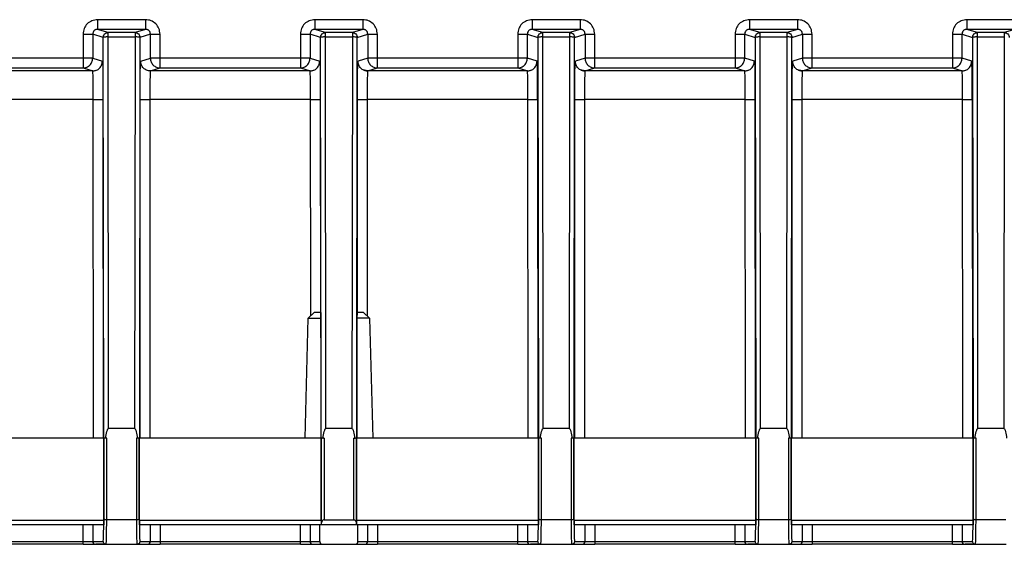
# Model space of a CAD drawing. Header units: millimetres. Extents: x -400 to 1650, y 544 to 1669.
# Tile 26 of 33: x 1415 to 1517, y 991 to 1045. Entities that reach past the tile are written whole.
import ezdxf

# ---------------------------------------------------------------- set-up
doc = ezdxf.new("R2010")
doc.units = ezdxf.units.MM

# ---------------------------------------------------------------- blocks, each defined once
blk = doc.blocks.new('Drawing View13')
at = {"color": 7, "linetype": 'Continuous', "lineweight": 25}
for p, q in [((139.13, 54.32), (134.16, 54.32)), ((161.63, 54.32), (156.66, 54.32)), ((184.13, 54.32), (179.16, 54.32)), ((206.63, 54.32), (201.66, 54.32)), ((229.13, 54.32), (224.16, 54.32)), ((135.25, 52.99), (134.16, 53.32)), ((139.13, 53.32), (134.16, 53.32)), ((139.13, 53.32), (138.04, 52.99)), ((157.75, 52.99), (156.66, 53.32)), ((161.63, 53.32), (156.66, 53.32)), ((161.63, 53.32), (160.54, 52.99)), ((180.25, 52.99), (179.16, 53.32)), ((184.13, 53.32), (179.16, 53.32)), ((184.13, 53.32), (183.04, 52.99)), ((202.75, 52.99), (201.66, 53.32)), ((206.63, 53.32), (201.66, 53.32)), ((206.63, 53.32), (205.54, 52.99)), ((225.25, 52.99), (224.16, 53.32)), ((229.13, 53.32), (224.16, 53.32)), ((229.13, 53.32), (228.04, 52.99)), ((132.66, 52.82), (132.66, 50.32)), ((133.66, 52.82), (133.66, 50.32)), ((134.75, 52.49), (133.66, 52.82)), ((134.81, 11), (134.75, 52.49)), ((138.04, 52.99), (135.25, 52.99)), ((135.3, 12), (135.25, 52.53)), ((135.25, 52.53), (138.04, 52.53)), ((138.04, 52.53), (137.99, 12)), ((138.54, 52.49), (138.49, 11)), ((139.63, 52.82), (138.54, 52.49)), ((139.63, 50.32), (139.63, 52.82)), ((140.63, 50.32), (140.63, 52.82)), ((155.16, 52.82), (155.16, 50.32)), ((156.16, 52.82), (156.16, 50.32)), ((157.25, 52.49), (156.16, 52.82)), ((157.31, 11), (157.25, 52.49)), ((160.54, 52.99), (157.75, 52.99)), ((157.8, 12), (157.75, 52.53)), ((157.75, 52.53), (160.54, 52.53)), ((160.54, 52.53), (160.49, 12)), ((160.99, 11), (161.04, 52.49)), ((161.04, 52.49), (162.13, 52.82)), ((162.13, 52.82), (162.13, 50.32)), ((163.13, 50.32), (163.13, 52.82)), ((177.66, 52.82), (177.66, 50.32)), ((178.66, 50.32), (178.66, 52.82)), ((178.66, 52.82), (179.75, 52.49)), ((179.75, 52.49), (179.81, 11)), ((183.04, 52.99), (180.25, 52.99)), ((180.3, 12), (180.25, 52.53)), ((180.25, 52.53), (183.04, 52.53)), ((183.04, 52.53), (182.99, 12)), ((183.49, 11), (183.54, 52.49)), ((183.54, 52.49), (184.63, 52.82)), ((184.63, 52.82), (184.63, 50.32)), ((185.63, 50.32), (185.63, 52.82)), ((200.16, 52.82), (200.16, 50.32)), ((201.16, 50.32), (201.16, 52.82)), ((201.16, 52.82), (202.25, 52.49)), ((202.25, 52.49), (202.31, 11)), ((205.54, 52.99), (202.75, 52.99)), ((202.8, 12), (202.75, 52.53)), ((202.75, 52.53), (205.54, 52.53)), ((205.54, 52.53), (205.49, 12)), ((205.99, 11), (206.04, 52.49)), ((206.04, 52.49), (207.13, 52.82)), ((207.13, 52.82), (207.13, 50.32)), ((208.13, 50.32), (208.13, 52.82)), ((222.66, 52.82), (222.66, 50.32)), ((223.66, 50.32), (223.66, 52.82)), ((223.66, 52.82), (224.75, 52.49)), ((224.75, 52.49), (224.81, 11)), ((228.04, 52.99), (225.25, 52.99)), ((225.3, 12), (225.25, 52.53)), ((225.25, 52.53), (228.04, 52.53)), ((228.04, 52.53), (227.99, 12)), ((132.66, 50.32), (118.13, 50.32)), ((133.66, 50.32), (134.67, 50.01)), ((138.63, 50.01), (139.63, 50.32)), ((155.16, 50.32), (140.63, 50.32)), ((156.16, 50.32), (157.17, 50.01)), ((162.13, 50.32), (161.13, 50.01)), ((177.66, 50.32), (163.13, 50.32)), ((179.67, 50.01), (178.66, 50.32)), ((184.63, 50.32), (183.63, 50.01)), ((200.16, 50.32), (185.63, 50.32)), ((202.17, 50.01), (201.16, 50.32)), ((207.13, 50.32), (206.13, 50.01)), ((222.66, 50.32), (208.13, 50.32)), ((224.67, 50.01), (223.66, 50.32)), ((133.67, 49.01), (117.13, 49.01)), ((118.13, 49.32), (132.66, 49.32)), ((132.66, 49.32), (133.67, 49.01)), ((133.67, 49.01), (133.99, 49.08)), ((133.68, 48.95), (133.67, 49.01)), ((134.01, 49.07), (133.68, 48.96)), ((139.63, 49.01), (140.63, 49.32)), ((156.17, 49.01), (139.63, 49.01)), ((140.63, 49.32), (155.16, 49.32)), ((155.16, 49.32), (156.17, 49.01)), ((156.17, 49.01), (156.49, 49.08)), ((156.51, 49.07), (156.17, 48.96)), ((156.18, 48.95), (156.17, 49.01)), ((162.12, 48.96), (161.78, 49.07)), ((162.13, 49.01), (161.8, 49.08)), ((162.13, 49.01), (162.12, 48.95)), ((162.13, 49.01), (163.13, 49.32)), ((178.67, 49.01), (162.13, 49.01)), ((163.13, 49.32), (177.66, 49.32)), ((177.66, 49.32), (178.67, 49.01)), ((178.67, 49.01), (178.99, 49.08)), ((178.68, 48.95), (178.67, 49.01)), ((179.01, 49.07), (178.68, 48.96)), ((184.62, 48.96), (184.28, 49.07)), ((184.63, 49.01), (184.3, 49.08)), ((184.63, 49.01), (184.62, 48.95)), ((184.63, 49.01), (185.63, 49.32)), ((201.17, 49.01), (184.63, 49.01)), ((185.63, 49.32), (200.16, 49.32)), ((200.16, 49.32), (201.17, 49.01)), ((201.17, 49.01), (201.49, 49.08)), ((201.18, 48.95), (201.17, 49.01)), ((201.51, 49.07), (201.18, 48.96)), ((207.12, 48.96), (206.78, 49.07)), ((207.13, 49.01), (206.8, 49.08)), ((207.13, 49.01), (207.12, 48.95)), ((207.13, 49.01), (208.13, 49.32)), ((223.67, 49.01), (207.13, 49.01)), ((208.13, 49.32), (222.66, 49.32)), ((222.66, 49.32), (223.67, 49.01)), ((223.67, 49.01), (223.99, 49.08)), ((223.68, 48.95), (223.67, 49.01)), ((224.01, 49.07), (223.68, 48.96)), ((133.72, 46.05), (117.07, 46.05)), ((133.73, 11), (133.72, 46.05)), ((134.72, 46.07), (134.73, 11)), ((138.56, 11), (138.57, 46.07)), ((139.57, 46.05), (139.57, 11)), ((156.22, 46.05), (139.57, 46.05)), ((156.23, 23.65), (156.22, 46.05)), ((157.22, 46.07), (157.23, 24)), ((161.07, 24), (161.07, 46.07)), ((162.07, 46.05), (162.07, 23.65)), ((178.72, 46.05), (162.07, 46.05)), ((178.73, 11), (178.72, 46.05)), ((179.72, 46.07), (179.73, 11)), ((183.56, 11), (183.57, 46.07)), ((184.57, 46.05), (184.57, 11)), ((201.22, 46.05), (184.57, 46.05)), ((201.23, 11), (201.22, 46.05)), ((202.22, 46.07), (202.23, 11)), ((206.06, 11), (206.07, 46.07)), ((207.07, 46.05), (207.07, 11)), ((223.72, 46.05), (207.07, 46.05)), ((223.73, 11), (223.72, 46.05)), ((224.72, 46.07), (224.73, 11)), ((155.97, 23.4), (156.59, 24)), ((157.27, 24), (157.28, 23.4)), ((161.03, 24), (161.01, 23.4)), ((161.71, 24), (162.32, 23.4)), ((155.65, 11), (155.97, 23.4)), ((157.28, 23.4), (157.28, 11)), ((161.01, 23.4), (161.01, 11)), ((162.32, 23.4), (162.65, 11)), ((137.99, 12), (135.3, 12)), ((160.49, 12), (157.8, 12)), ((182.99, 12), (180.3, 12)), ((205.49, 12), (202.8, 12)), ((227.99, 12), (225.3, 12)), ((134.81, 11), (115.99, 11)), ((134.81, 2.5), (134.81, 11)), ((134.81, 11), (134.81, 2.61)), ((134.97, 11), (134.81, 11)), ((135.01, 11), (134.97, 11)), ((135.11, 11), (135.01, 11)), ((135.11, 2.53), (135.11, 11)), ((138.28, 11), (138.18, 11)), ((138.18, 11), (138.18, 2.53)), ((138.32, 11), (138.28, 11)), ((138.48, 11), (138.32, 11)), ((138.48, 2.61), (138.48, 11)), ((138.49, 2.5), (138.49, 11)), ((157.31, 11), (138.49, 11)), ((157.31, 11), (157.31, 2.07)), ((157.31, 2.5), (157.31, 11)), ((157.47, 11), (157.31, 11)), ((157.47, 11), (157.51, 11)), ((157.61, 11), (157.51, 11)), ((157.61, 11), (157.61, 2.53)), ((160.78, 11), (160.68, 11)), ((160.68, 2.53), (160.68, 11)), ((160.78, 11), (160.82, 11)), ((160.98, 11), (160.82, 11)), ((160.98, 2.07), (160.98, 11)), ((160.99, 2.5), (160.99, 11)), ((179.81, 11), (160.99, 11)), ((179.81, 2.5), (179.81, 11)), ((179.81, 11), (179.81, 2.61)), ((179.97, 11), (179.81, 11)), ((180.01, 11), (179.97, 11)), ((180.11, 11), (180.01, 11)), ((180.11, 2.53), (180.11, 11)), ((183.28, 11), (183.18, 11)), ((183.18, 11), (183.18, 2.53)), ((183.32, 11), (183.28, 11)), ((183.48, 11), (183.32, 11)), ((183.48, 2.61), (183.48, 11)), ((183.49, 2.5), (183.49, 11)), ((202.31, 11), (183.49, 11)), ((202.31, 2.5), (202.31, 11)), ((202.31, 11), (202.31, 2.61)), ((202.47, 11), (202.31, 11)), ((202.51, 11), (202.47, 11)), ((202.61, 11), (202.51, 11)), ((202.61, 2.53), (202.61, 11)), ((205.78, 11), (205.68, 11)), ((205.68, 11), (205.68, 2.53)), ((205.82, 11), (205.78, 11)), ((205.98, 11), (205.82, 11)), ((205.98, 2.61), (205.98, 11)), ((205.99, 2.5), (205.99, 11)), ((224.81, 11), (205.99, 11)), ((224.81, 2.5), (224.81, 11)), ((224.81, 11), (224.81, 2.61)), ((224.97, 11), (224.81, 11)), ((225.01, 11), (224.97, 11)), ((225.11, 11), (225.01, 11)), ((225.11, 2.53), (225.11, 11)), ((115.99, 2.5), (134.81, 2.5)), ((134.8, 2.14), (134.81, 2.61)), ((138.18, 2.53), (135.11, 2.53)), ((138.49, 2.29), (138.49, 2.5)), ((138.49, 2.5), (157.31, 2.5)), ((138.49, 2.29), (138.5, 1.12)), ((157.61, 2.53), (160.68, 2.53)), ((160.99, 2.5), (179.81, 2.5)), ((179.8, 2.14), (179.81, 2.61)), ((183.18, 2.53), (180.11, 2.53)), ((183.49, 2.29), (183.49, 2.5)), ((183.49, 2.5), (202.31, 2.5)), ((183.49, 2.29), (183.5, 1.12)), ((202.3, 2.14), (202.31, 2.61)), ((205.68, 2.53), (202.61, 2.53)), ((205.99, 2.29), (205.99, 2.5)), ((205.99, 2.5), (224.81, 2.5)), ((205.99, 2.29), (206, 1.12)), ((224.8, 2.14), (224.81, 2.61)), ((228.18, 2.53), (225.11, 2.53)), ((134.8, 2), (115.99, 2)), ((132.66, 0.3), (132.66, 2)), ((133.66, 2), (133.66, 0.3)), ((157.29, 2), (138.49, 2)), ((139.63, 0.3), (139.63, 2)), ((140.63, 2), (140.63, 0.3)), ((155.16, 0.3), (155.16, 2)), ((156.16, 2), (156.16, 0.3)), ((157.18, 0.3), (157.18, 2)), ((157.31, 2), (157.3, 2)), ((160.99, 2), (157.31, 2)), ((160.99, 2), (160.99, 2)), ((179.8, 2), (160.99, 2)), ((161.11, 0.3), (161.11, 2)), ((162.13, 0.3), (162.13, 2)), ((163.13, 2), (163.13, 0.3)), ((177.66, 0.3), (177.66, 2)), ((178.66, 2), (178.66, 0.3)), ((202.3, 2), (183.49, 2)), ((184.63, 0.3), (184.63, 2)), ((185.63, 2), (185.63, 0.3)), ((200.16, 0.3), (200.16, 2)), ((201.16, 2), (201.16, 0.3)), ((224.8, 2), (205.99, 2)), ((207.13, 0.3), (207.13, 2)), ((208.13, 2), (208.13, 0.3)), ((222.66, 0.3), (222.66, 2)), ((223.66, 2), (223.66, 0.3)), ((118.13, 0.3), (132.66, 0.3)), ((132.66, 0.3), (133.66, 0.3)), ((132.66, 0), (132.66, 0.3)), ((133.66, 0.3), (134.75, 0.3)), ((133.96, 0), (135.05, 0)), ((134.75, 0.3), (134.76, 0.33)), ((134.76, 0.33), (134.77, 0.53)), ((138.24, 0), (139.33, 0)), ((138.54, 0.32), (138.54, 0.3)), ((138.54, 0.3), (139.63, 0.3)), ((139.63, 0.3), (140.63, 0.3)), ((140.63, 0.3), (140.63, 0)), ((140.63, 0.3), (155.16, 0.3)), ((155.16, 0.3), (156.16, 0.3)), ((155.16, 0), (155.16, 0.3)), ((156.16, 0.3), (157.18, 0.3)), ((161.11, 0.3), (162.13, 0.3)), ((162.13, 0.3), (163.13, 0.3)), ((163.13, 0.3), (163.13, 0)), ((163.13, 0.3), (177.66, 0.3)), ((177.66, 0.3), (178.66, 0.3)), ((177.66, 0), (177.66, 0.3)), ((178.66, 0.3), (179.75, 0.3)), ((178.96, 0), (180.05, 0)), ((179.75, 0.3), (179.76, 0.33)), ((179.76, 0.33), (179.77, 0.53)), ((183.24, 0), (184.33, 0)), ((183.54, 0.32), (183.54, 0.3)), ((183.54, 0.3), (184.63, 0.3)), ((184.63, 0.3), (185.63, 0.3)), ((185.63, 0.3), (185.63, 0)), ((185.63, 0.3), (200.16, 0.3)), ((200.16, 0.3), (201.16, 0.3)), ((200.16, 0), (200.16, 0.3)), ((201.16, 0.3), (202.25, 0.3)), ((201.46, 0), (202.55, 0)), ((202.25, 0.3), (202.26, 0.33)), ((202.26, 0.33), (202.27, 0.53)), ((205.74, 0), (206.83, 0)), ((206.04, 0.32), (206.04, 0.3)), ((206.04, 0.3), (207.13, 0.3)), ((207.13, 0.3), (208.13, 0.3)), ((208.13, 0.3), (208.13, 0)), ((208.13, 0.3), (222.66, 0.3)), ((222.66, 0.3), (223.66, 0.3)), ((222.66, 0), (222.66, 0.3)), ((223.66, 0.3), (224.75, 0.3)), ((223.96, 0), (225.05, 0)), ((224.75, 0.3), (224.76, 0.33)), ((224.76, 0.33), (224.77, 0.53)), ((132.66, 0), (118.13, 0)), ((132.66, 0), (133.96, 0)), ((135.04, 0), (133.99, 0)), ((135.05, 0), (138.24, 0)), ((139.33, 0), (140.63, 0)), ((155.16, 0), (140.63, 0)), ((155.16, 0), (156.46, 0)), ((156.46, 0), (157.48, 0)), ((157.48, 0), (160.81, 0)), ((160.81, 0), (161.83, 0)), ((161.83, 0), (163.13, 0)), ((177.66, 0), (163.13, 0)), ((177.66, 0), (178.96, 0)), ((180.04, 0), (178.99, 0)), ((180.05, 0), (183.24, 0)), ((184.33, 0), (185.63, 0)), ((200.16, 0), (185.63, 0)), ((200.16, 0), (201.46, 0)), ((202.54, 0), (201.49, 0)), ((202.55, 0), (205.74, 0)), ((206.83, 0), (208.13, 0)), ((222.66, 0), (208.13, 0)), ((222.66, 0), (223.96, 0)), ((225.04, 0), (223.99, 0)), ((225.05, 0), (228.24, 0))]:
    blk.add_line(p, q, dxfattribs=at)
for centre, start, end in [((133.96, 0.3), 179.9972, 269.9972), ((139.33, 0.3), 270.0032, 0.0028), ((156.46, 0.3), 179.9972, 269.9972), ((161.83, 0.3), 270.0028, 0.0028), ((178.96, 0.3), 179.9972, 269.9972), ((184.33, 0.3), 270.0032, 0.0028), ((201.46, 0.3), 179.9972, 269.9972), ((206.83, 0.3), 270.0032, 0.0028), ((223.96, 0.3), 179.9972, 269.9972)]:
    blk.add_arc(centre, 0.3, start, end, dxfattribs=at)
for points, knots in [([(134.16, 54.32), (133.96, 54.3), (133.57, 54.25), (133.07, 53.91), (132.73, 53.41), (132.68, 53.02), (132.66, 52.82)], [0, 0, 0, 0, 0.250291, 0.500617, 0.750614, 1, 1, 1, 1]), ([(140.63, 52.82), (140.61, 53.02), (140.56, 53.42), (140.21, 53.91), (139.72, 54.26), (139.33, 54.3), (139.13, 54.32)], [0, 0, 0, 0, 0.251224, 0.50336, 0.753723, 1, 1, 1, 1]), ([(156.66, 54.32), (156.46, 54.3), (156.07, 54.25), (155.57, 53.91), (155.23, 53.41), (155.18, 53.02), (155.16, 52.82)], [0, 0, 0, 0, 0.250291, 0.500617, 0.750614, 1, 1, 1, 1]), ([(163.13, 52.82), (163.11, 53.02), (163.06, 53.42), (162.71, 53.91), (162.22, 54.26), (161.83, 54.3), (161.63, 54.32)], [0, 0, 0, 0, 0.251224, 0.50336, 0.753723, 1, 1, 1, 1]), ([(179.16, 54.32), (178.96, 54.3), (178.57, 54.25), (178.07, 53.91), (177.73, 53.41), (177.68, 53.02), (177.66, 52.82)], [0, 0, 0, 0, 0.250291, 0.500617, 0.750614, 1, 1, 1, 1]), ([(185.63, 52.82), (185.61, 53.02), (185.56, 53.42), (185.21, 53.91), (184.72, 54.26), (184.33, 54.3), (184.13, 54.32)], [0, 0, 0, 0, 0.251224, 0.50336, 0.753723, 1, 1, 1, 1]), ([(201.66, 54.32), (201.46, 54.3), (201.07, 54.25), (200.57, 53.91), (200.23, 53.41), (200.18, 53.02), (200.16, 52.82)], [0, 0, 0, 0, 0.250291, 0.500617, 0.750614, 1, 1, 1, 1]), ([(208.13, 52.82), (208.11, 53.02), (208.06, 53.42), (207.71, 53.91), (207.22, 54.26), (206.83, 54.3), (206.63, 54.32)], [0, 0, 0, 0, 0.251224, 0.50336, 0.753723, 1, 1, 1, 1]), ([(224.16, 54.32), (223.96, 54.3), (223.57, 54.25), (223.07, 53.91), (222.73, 53.41), (222.68, 53.02), (222.66, 52.82)], [0, 0, 0, 0, 0.250319, 0.500644, 0.750626, 1, 1, 1, 1]), ([(134, 53.29), (133.99, 53.29), (133.93, 53.27), (133.86, 53.23), (133.76, 53.14), (133.68, 53), (133.67, 52.88), (133.66, 52.82)], [0, 0, 0, 0, 0.093408, 0.259129, 0.419156, 0.720791, 1, 1, 1, 1]), ([(134.16, 53.32), (134.12, 53.32), (134.07, 53.32), (134.02, 53.3), (134, 53.29)], [0, 0, 0, 0, 0.694233, 1, 1, 1, 1]), ([(139.29, 53.29), (139.27, 53.3), (139.22, 53.32), (139.17, 53.32), (139.13, 53.32)], [0, 0, 0, 0, 0.311968, 1, 1, 1, 1]), ([(139.63, 52.82), (139.63, 52.88), (139.61, 53), (139.53, 53.14), (139.43, 53.23), (139.36, 53.27), (139.31, 53.29), (139.29, 53.29)], [0, 0, 0, 0, 0.279714, 0.58203, 0.742465, 0.908639, 1, 1, 1, 1]), ([(156.5, 53.29), (156.49, 53.29), (156.43, 53.27), (156.36, 53.23), (156.26, 53.14), (156.18, 53), (156.17, 52.88), (156.16, 52.82)], [0, 0, 0, 0, 0.093408, 0.259129, 0.419156, 0.720791, 1, 1, 1, 1]), ([(156.66, 53.32), (156.62, 53.32), (156.57, 53.32), (156.52, 53.3), (156.5, 53.29)], [0, 0, 0, 0, 0.694233, 1, 1, 1, 1]), ([(161.79, 53.29), (161.77, 53.3), (161.72, 53.32), (161.67, 53.32), (161.63, 53.32)], [0, 0, 0, 0, 0.311772, 1, 1, 1, 1]), ([(162.13, 52.82), (162.13, 52.88), (162.11, 53), (162.03, 53.14), (161.93, 53.23), (161.86, 53.27), (161.81, 53.29), (161.79, 53.29)], [0, 0, 0, 0, 0.279628, 0.581915, 0.742358, 0.908553, 1, 1, 1, 1]), ([(179, 53.29), (178.99, 53.29), (178.93, 53.27), (178.86, 53.23), (178.76, 53.14), (178.68, 53), (178.67, 52.88), (178.66, 52.82)], [0, 0, 0, 0, 0.093399, 0.259122, 0.41915, 0.720788, 1, 1, 1, 1]), ([(179.16, 53.32), (179.12, 53.32), (179.07, 53.32), (179.02, 53.3), (179, 53.29)], [0, 0, 0, 0, 0.694206, 1, 1, 1, 1]), ([(184.29, 53.29), (184.27, 53.3), (184.22, 53.32), (184.17, 53.32), (184.13, 53.32)], [0, 0, 0, 0, 0.312027, 1, 1, 1, 1]), ([(184.63, 52.82), (184.63, 52.88), (184.61, 53), (184.53, 53.14), (184.43, 53.23), (184.36, 53.27), (184.31, 53.29), (184.29, 53.29)], [0, 0, 0, 0, 0.279735, 0.582059, 0.742494, 0.908664, 1, 1, 1, 1]), ([(201.5, 53.29), (201.49, 53.29), (201.43, 53.27), (201.36, 53.23), (201.26, 53.14), (201.18, 53), (201.17, 52.88), (201.16, 52.82)], [0, 0, 0, 0, 0.093409, 0.25913, 0.419156, 0.720791, 1, 1, 1, 1]), ([(201.66, 53.32), (201.62, 53.32), (201.57, 53.32), (201.52, 53.3), (201.5, 53.29)], [0, 0, 0, 0, 0.694234, 1, 1, 1, 1]), ([(206.79, 53.29), (206.77, 53.3), (206.72, 53.32), (206.67, 53.32), (206.63, 53.32)], [0, 0, 0, 0, 0.311789, 1, 1, 1, 1]), ([(207.13, 52.82), (207.13, 52.88), (207.11, 53), (207.03, 53.14), (206.93, 53.23), (206.86, 53.27), (206.81, 53.29), (206.79, 53.29)], [0, 0, 0, 0, 0.279636, 0.581925, 0.742367, 0.90856, 1, 1, 1, 1]), ([(224, 53.29), (223.99, 53.29), (223.93, 53.27), (223.86, 53.23), (223.76, 53.14), (223.68, 53), (223.67, 52.88), (223.66, 52.82)], [0, 0, 0, 0, 0.0934, 0.259123, 0.419152, 0.720789, 1, 1, 1, 1]), ([(224.16, 53.32), (224.12, 53.32), (224.07, 53.32), (224.02, 53.3), (224, 53.29)], [0, 0, 0, 0, 0.694209, 1, 1, 1, 1]), ([(133.99, 49.08), (134.01, 49.08), (134.16, 49.11), (134.39, 49.3), (134.62, 49.62), (134.65, 49.88), (134.67, 50.01)], [0, 0, 0, 0, 0.04749, 0.364993, 0.682497, 1, 1, 1, 1]), ([(134.67, 50.01), (134.67, 49.96), (134.69, 49.84), (134.7, 49.18), (134.71, 48.85)], [0, 0, 0, 0, 0.500743, 1, 1, 1, 1]), ([(138.59, 48.85), (138.59, 49.18), (138.6, 49.84), (138.62, 49.96), (138.63, 50.01)], [0, 0, 0, 0, 0.4992383, 1, 1, 1, 1]), ([(156.49, 49.08), (156.51, 49.08), (156.66, 49.11), (156.89, 49.3), (157.12, 49.62), (157.15, 49.88), (157.17, 50.01)], [0, 0, 0, 0, 0.047567, 0.365045, 0.682522, 1, 1, 1, 1]), ([(157.17, 50.01), (157.17, 49.96), (157.19, 49.84), (157.2, 49.18), (157.21, 48.85)], [0, 0, 0, 0, 0.500743, 1, 1, 1, 1]), ([(161.09, 48.85), (161.09, 49.18), (161.1, 49.84), (161.12, 49.96), (161.13, 50.01)], [0, 0, 0, 0, 0.4992382, 1, 1, 1, 1]), ([(161.8, 49.08), (161.78, 49.08), (161.63, 49.11), (161.41, 49.3), (161.17, 49.62), (161.14, 49.88), (161.13, 50.01)], [0, 0, 0, 0, 0.047061, 0.364707, 0.682354, 1, 1, 1, 1]), ([(177.66, 50.32), (177.66, 50.19), (177.66, 49.93), (177.66, 49.6), (177.66, 49.37), (177.66, 49.34), (177.66, 49.32)], [0, 0, 0, 0, 0.25, 0.5, 0.75, 1, 1, 1, 1]), ([(178.99, 49.08), (179.01, 49.08), (179.16, 49.11), (179.39, 49.3), (179.62, 49.62), (179.65, 49.88), (179.67, 50.01)], [0, 0, 0, 0, 0.04749, 0.364993, 0.682497, 1, 1, 1, 1]), ([(179.71, 48.85), (179.7, 49.18), (179.69, 49.84), (179.67, 49.96), (179.67, 50.01)], [0, 0, 0, 0, 0.499257, 1, 1, 1, 1]), ([(183.59, 48.85), (183.59, 49.18), (183.6, 49.84), (183.62, 49.96), (183.63, 50.01)], [0, 0, 0, 0, 0.499238, 1, 1, 1, 1]), ([(184.3, 49.08), (184.28, 49.08), (184.13, 49.11), (183.91, 49.3), (183.67, 49.62), (183.64, 49.88), (183.63, 50.01)], [0, 0, 0, 0, 0.047068, 0.364712, 0.682356, 1, 1, 1, 1]), ([(201.49, 49.08), (201.51, 49.08), (201.66, 49.11), (201.89, 49.3), (202.12, 49.62), (202.15, 49.88), (202.17, 50.01)], [0, 0, 0, 0, 0.0474901, 0.3649934, 0.6824967, 1, 1, 1, 1]), ([(202.17, 50.01), (202.17, 49.96), (202.19, 49.84), (202.2, 49.18), (202.21, 48.85)], [0, 0, 0, 0, 0.500743, 1, 1, 1, 1]), ([(206.09, 48.85), (206.09, 49.18), (206.1, 49.84), (206.12, 49.96), (206.13, 50.01)], [0, 0, 0, 0, 0.499238, 1, 1, 1, 1]), ([(206.8, 49.08), (206.78, 49.08), (206.63, 49.11), (206.41, 49.3), (206.17, 49.62), (206.14, 49.88), (206.13, 50.01)], [0, 0, 0, 0, 0.047068, 0.364712, 0.682356, 1, 1, 1, 1]), ([(223.99, 49.08), (224.01, 49.08), (224.16, 49.11), (224.39, 49.3), (224.62, 49.62), (224.65, 49.88), (224.67, 50.01)], [0, 0, 0, 0, 0.04749, 0.364993, 0.682497, 1, 1, 1, 1]), ([(224.71, 48.85), (224.7, 49.18), (224.69, 49.84), (224.67, 49.96), (224.67, 50.01)], [0, 0, 0, 0, 0.499257, 1, 1, 1, 1]), ([(133.72, 46.05), (133.72, 46.43), (133.72, 47.21), (133.71, 48.16), (133.69, 48.7), (133.68, 48.92), (133.68, 48.94), (133.68, 48.95)], [0, 0, 0, 0, 0.277737, 0.566784, 0.821816, 0.971566, 1, 1, 1, 1]), ([(139.63, 49.01), (139.62, 49), (139.61, 48.97), (139.6, 48.71), (139.59, 48.16), (139.57, 47.21), (139.57, 46.43), (139.57, 46.05)], [0, 0, 0, 0, 0.145139, 0.277137, 0.500811, 0.754604, 1, 1, 1, 1]), ([(156.22, 46.05), (156.22, 46.43), (156.22, 47), (156.21, 47.69), (156.2, 48.26), (156.19, 48.68), (156.18, 48.91), (156.18, 48.94), (156.18, 48.95)], [0, 0, 0, 0, 0.272454, 0.417192, 0.567203, 0.809426, 0.961845, 1, 1, 1, 1]), ([(162.12, 48.95), (162.12, 48.94), (162.11, 48.92), (162.1, 48.7), (162.09, 48.17), (162.07, 47.21), (162.07, 46.43), (162.07, 46.05)], [0, 0, 0, 0, 0.028327, 0.178014, 0.432991, 0.72177, 1, 1, 1, 1]), ([(178.72, 46.05), (178.72, 46.43), (178.72, 47.21), (178.71, 48.16), (178.69, 48.7), (178.68, 48.92), (178.68, 48.94), (178.68, 48.95)], [0, 0, 0, 0, 0.277737, 0.566784, 0.821816, 0.971566, 1, 1, 1, 1]), ([(184.62, 48.95), (184.62, 48.94), (184.61, 48.92), (184.6, 48.69), (184.59, 48.16), (184.57, 47.21), (184.57, 46.43), (184.57, 46.05)], [0, 0, 0, 0, 0.029015, 0.178943, 0.433001, 0.721269, 1, 1, 1, 1]), ([(201.22, 46.05), (201.22, 46.43), (201.22, 47.21), (201.21, 48.16), (201.19, 48.7), (201.18, 48.92), (201.18, 48.94), (201.18, 48.95)], [0, 0, 0, 0, 0.2777368, 0.5667835, 0.8218157, 0.9715662, 1, 1, 1, 1]), ([(207.12, 48.95), (207.12, 48.94), (207.11, 48.92), (207.1, 48.69), (207.09, 48.16), (207.07, 47.21), (207.07, 46.43), (207.07, 46.05)], [0, 0, 0, 0, 0.029015, 0.178943, 0.433001, 0.721269, 1, 1, 1, 1]), ([(223.72, 46.05), (223.72, 46.43), (223.72, 47.21), (223.71, 48.16), (223.69, 48.7), (223.68, 48.92), (223.68, 48.94), (223.68, 48.95)], [0, 0, 0, 0, 0.277737, 0.566784, 0.821816, 0.971566, 1, 1, 1, 1]), ([(134.71, 48.85), (134.71, 48.45), (134.72, 47.63), (134.72, 46.59), (134.72, 46.07)], [0, 0, 0, 0, 0.499227, 1, 1, 1, 1]), ([(138.57, 46.07), (138.57, 46.59), (138.57, 47.63), (138.58, 48.45), (138.59, 48.85)], [0, 0, 0, 0, 0.500751, 1, 1, 1, 1]), ([(157.21, 48.85), (157.21, 48.45), (157.22, 47.63), (157.22, 46.59), (157.22, 46.07)], [0, 0, 0, 0, 0.499227, 1, 1, 1, 1]), ([(161.07, 46.07), (161.07, 46.59), (161.07, 47.63), (161.08, 48.45), (161.09, 48.85)], [0, 0, 0, 0, 0.500751, 1, 1, 1, 1]), ([(179.72, 46.07), (179.72, 46.59), (179.72, 47.63), (179.71, 48.45), (179.71, 48.85)], [0, 0, 0, 0, 0.5007731, 1, 1, 1, 1]), ([(183.57, 46.07), (183.57, 46.59), (183.57, 47.63), (183.58, 48.45), (183.59, 48.85)], [0, 0, 0, 0, 0.500751, 1, 1, 1, 1]), ([(202.21, 48.85), (202.21, 48.45), (202.22, 47.63), (202.22, 46.59), (202.22, 46.07)], [0, 0, 0, 0, 0.499227, 1, 1, 1, 1]), ([(206.07, 46.07), (206.07, 46.59), (206.07, 47.63), (206.08, 48.45), (206.09, 48.85)], [0, 0, 0, 0, 0.500751, 1, 1, 1, 1]), ([(224.72, 46.07), (224.72, 46.59), (224.72, 47.63), (224.71, 48.45), (224.71, 48.85)], [0, 0, 0, 0, 0.500773, 1, 1, 1, 1]), ([(157.27, 24), (157.17, 24), (156.96, 24), (156.75, 24), (156.61, 24), (156.6, 24), (156.59, 24)], [0, 0, 0, 0, 0.250003, 0.500004, 0.750003, 1, 1, 1, 1]), ([(135.01, 11), (135.04, 11.22), (135.08, 11.5), (135.17, 11.81), (135.21, 11.92), (135.26, 11.97), (135.29, 11.99), (135.3, 12)], [0, 0, 0, 0, 0.632231, 0.789686, 0.902627, 0.949244, 1, 1, 1, 1]), ([(137.99, 12), (138.01, 11.99), (138.03, 11.98), (138.12, 11.87), (138.19, 11.53), (138.25, 11.22), (138.28, 11)], [0, 0, 0, 0, 0.049531, 0.095807, 0.372529, 1, 1, 1, 1]), ([(157.51, 11), (157.54, 11.22), (157.58, 11.5), (157.67, 11.81), (157.71, 11.92), (157.76, 11.97), (157.79, 11.99), (157.8, 12)], [0, 0, 0, 0, 0.632231, 0.789686, 0.902627, 0.949244, 1, 1, 1, 1]), ([(160.49, 12), (160.51, 11.99), (160.53, 11.98), (160.62, 11.87), (160.69, 11.53), (160.75, 11.22), (160.78, 11)], [0, 0, 0, 0, 0.049531, 0.095807, 0.372529, 1, 1, 1, 1]), ([(180.01, 11), (180.04, 11.22), (180.08, 11.5), (180.17, 11.81), (180.21, 11.92), (180.26, 11.97), (180.29, 11.99), (180.3, 12)], [0, 0, 0, 0, 0.6322308, 0.7896862, 0.9026271, 0.9492444, 1, 1, 1, 1]), ([(182.99, 12), (183.01, 11.99), (183.03, 11.98), (183.12, 11.87), (183.19, 11.53), (183.25, 11.22), (183.28, 11)], [0, 0, 0, 0, 0.049531, 0.095807, 0.372529, 1, 1, 1, 1]), ([(202.51, 11), (202.54, 11.22), (202.58, 11.5), (202.67, 11.81), (202.71, 11.92), (202.76, 11.97), (202.79, 11.99), (202.8, 12)], [0, 0, 0, 0, 0.6322308, 0.7896862, 0.9026271, 0.9492444, 1, 1, 1, 1]), ([(205.49, 12), (205.51, 11.99), (205.53, 11.98), (205.62, 11.87), (205.69, 11.53), (205.75, 11.22), (205.78, 11)], [0, 0, 0, 0, 0.049531, 0.095807, 0.372529, 1, 1, 1, 1]), ([(225.01, 11), (225.04, 11.22), (225.08, 11.5), (225.17, 11.81), (225.21, 11.92), (225.26, 11.97), (225.29, 11.99), (225.3, 12)], [0, 0, 0, 0, 0.632231, 0.789686, 0.902627, 0.949244, 1, 1, 1, 1]), ([(227.99, 12), (228.01, 11.99), (228.03, 11.98), (228.12, 11.87), (228.19, 11.53), (228.25, 11.22), (228.28, 11)], [0, 0, 0, 0, 0.049531, 0.095807, 0.372529, 1, 1, 1, 1]), ([(134.77, 0.53), (134.78, 0.71), (134.79, 1.06), (134.8, 1.78), (134.8, 2.14)], [0, 0, 0, 0, 0.495467, 1, 1, 1, 1]), ([(135.11, 2.53), (135.07, 2.53), (134.99, 2.53), (134.9, 2.55), (134.84, 2.57), (134.81, 2.59), (134.81, 2.61), (134.81, 2.61)], [0, 0, 0, 0, 0.240285, 0.490103, 0.712202, 0.848004, 1, 1, 1, 1]), ([(135.05, 0), (135.06, 0.03), (135.07, 0.1), (135.09, 0.63), (135.1, 1.43), (135.11, 2.17), (135.11, 2.53)], [0, 0, 0, 0, 0.25, 0.500001, 0.750001, 1, 1, 1, 1]), ([(138.48, 2.61), (138.48, 2.61), (138.48, 2.59), (138.45, 2.57), (138.4, 2.55), (138.3, 2.53), (138.22, 2.53), (138.18, 2.53)], [0, 0, 0, 0, 0.1521282, 0.2881599, 0.5110041, 0.7604897, 1, 1, 1, 1]), ([(138.18, 2.53), (138.19, 2.17), (138.19, 1.43), (138.21, 0.63), (138.22, 0.1), (138.24, 0.03), (138.24, 0)], [0, 0, 0, 0, 0.249999, 0.499999, 0.75, 1, 1, 1, 1]), ([(138.48, 2.61), (138.49, 2.55), (138.49, 2.44), (138.49, 2.34), (138.49, 2.29)], [0, 0, 0, 0, 0.5043647, 1, 1, 1, 1]), ([(157.61, 2.53), (157.59, 2.53), (157.55, 2.52), (157.47, 2.48), (157.39, 2.39), (157.33, 2.24), (157.31, 2.13), (157.31, 2.07)], [0, 0, 0, 0, 0.084457, 0.176913, 0.396492, 0.667139, 1, 1, 1, 1]), ([(157.31, 2.07), (157.31, 2.06), (157.31, 2.03), (157.31, 2.01), (157.31, 2)], [0, 0, 0, 0, 0.559999, 1, 1, 1, 1]), ([(160.98, 2.07), (160.98, 2.13), (160.97, 2.24), (160.9, 2.39), (160.82, 2.48), (160.74, 2.52), (160.7, 2.53), (160.68, 2.53)], [0, 0, 0, 0, 0.332868, 0.6035, 0.823048, 0.915516, 1, 1, 1, 1]), ([(160.99, 2), (160.99, 2.01), (160.99, 2.04), (160.98, 2.06), (160.98, 2.07)], [0, 0, 0, 0, 0.5599989, 1, 1, 1, 1]), ([(179.77, 0.53), (179.78, 0.71), (179.79, 1.06), (179.8, 1.78), (179.8, 2.14)], [0, 0, 0, 0, 0.495467, 1, 1, 1, 1]), ([(180.11, 2.53), (180.07, 2.53), (179.99, 2.53), (179.9, 2.55), (179.84, 2.57), (179.81, 2.59), (179.81, 2.61), (179.81, 2.61)], [0, 0, 0, 0, 0.240285, 0.490103, 0.712202, 0.848004, 1, 1, 1, 1]), ([(180.05, 0), (180.06, 0.03), (180.07, 0.1), (180.09, 0.63), (180.1, 1.43), (180.11, 2.17), (180.11, 2.53)], [0, 0, 0, 0, 0.25, 0.500001, 0.750001, 1, 1, 1, 1]), ([(183.48, 2.61), (183.48, 2.61), (183.48, 2.59), (183.45, 2.57), (183.4, 2.55), (183.3, 2.53), (183.22, 2.53), (183.18, 2.53)], [0, 0, 0, 0, 0.152128, 0.28816, 0.511004, 0.76049, 1, 1, 1, 1]), ([(183.18, 2.53), (183.19, 2.17), (183.19, 1.43), (183.21, 0.63), (183.22, 0.1), (183.24, 0.03), (183.24, 0)], [0, 0, 0, 0, 0.249999, 0.499999, 0.75, 1, 1, 1, 1]), ([(183.48, 2.61), (183.49, 2.55), (183.49, 2.44), (183.49, 2.34), (183.49, 2.29)], [0, 0, 0, 0, 0.504364, 1, 1, 1, 1]), ([(202.27, 0.53), (202.28, 0.71), (202.29, 1.06), (202.3, 1.78), (202.3, 2.14)], [0, 0, 0, 0, 0.495467, 1, 1, 1, 1]), ([(202.61, 2.53), (202.57, 2.53), (202.49, 2.53), (202.4, 2.55), (202.34, 2.57), (202.31, 2.59), (202.31, 2.61), (202.31, 2.61)], [0, 0, 0, 0, 0.240285, 0.490103, 0.712202, 0.848004, 1, 1, 1, 1]), ([(202.55, 0), (202.56, 0.03), (202.57, 0.1), (202.59, 0.63), (202.6, 1.43), (202.61, 2.17), (202.61, 2.53)], [0, 0, 0, 0, 0.25, 0.500001, 0.750001, 1, 1, 1, 1]), ([(205.98, 2.61), (205.98, 2.61), (205.98, 2.59), (205.95, 2.57), (205.9, 2.55), (205.8, 2.53), (205.72, 2.53), (205.68, 2.53)], [0, 0, 0, 0, 0.152128, 0.28816, 0.511004, 0.76049, 1, 1, 1, 1]), ([(205.68, 2.53), (205.69, 2.17), (205.69, 1.43), (205.71, 0.63), (205.72, 0.1), (205.74, 0.03), (205.74, 0)], [0, 0, 0, 0, 0.2499994, 0.4999993, 0.7499996, 1, 1, 1, 1]), ([(205.98, 2.61), (205.99, 2.55), (205.99, 2.44), (205.99, 2.34), (205.99, 2.29)], [0, 0, 0, 0, 0.504365, 1, 1, 1, 1]), ([(224.77, 0.53), (224.78, 0.71), (224.79, 1.06), (224.8, 1.78), (224.8, 2.14)], [0, 0, 0, 0, 0.495467, 1, 1, 1, 1]), ([(225.11, 2.53), (225.07, 2.53), (224.99, 2.53), (224.9, 2.55), (224.84, 2.57), (224.81, 2.59), (224.81, 2.61), (224.81, 2.61)], [0, 0, 0, 0, 0.240285, 0.490103, 0.712202, 0.848004, 1, 1, 1, 1]), ([(225.05, 0), (225.06, 0.03), (225.07, 0.1), (225.09, 0.63), (225.1, 1.43), (225.11, 2.17), (225.11, 2.53)], [0, 0, 0, 0, 0.25, 0.500001, 0.750001, 1, 1, 1, 1]), ([(138.5, 1.12), (138.51, 0.93), (138.52, 0.53), (138.53, 0.39), (138.54, 0.32)], [0, 0, 0, 0, 0.497773, 1, 1, 1, 1]), ([(183.5, 1.12), (183.51, 0.93), (183.52, 0.53), (183.53, 0.39), (183.54, 0.32)], [0, 0, 0, 0, 0.497773, 1, 1, 1, 1]), ([(206, 1.12), (206.01, 0.93), (206.02, 0.53), (206.03, 0.39), (206.04, 0.32)], [0, 0, 0, 0, 0.497773, 1, 1, 1, 1]), ([(157.18, 0.3), (157.18, 0.26), (157.19, 0.19), (157.22, 0.12), (157.25, 0.07), (157.3, 0.04), (157.37, 0.01), (157.44, 0), (157.48, 0)], [0, 0, 0, 0, 0.273165, 0.389862, 0.499982, 0.610105, 0.72681, 1, 1, 1, 1]), ([(160.81, 0), (160.86, 0), (160.92, 0.01), (161, 0.04), (161.04, 0.07), (161.07, 0.12), (161.11, 0.19), (161.11, 0.26), (161.11, 0.3)], [0, 0, 0, 0, 0.27319, 0.389895, 0.500018, 0.610138, 0.726835, 1, 1, 1, 1])]:
    blk.add_open_spline(points, degree=3, knots=knots, dxfattribs=at)
for points in [[(134.16, 54.32), (134.16, 54.19), (134.16, 53.93), (134.16, 53.6), (134.16, 53.37), (134.16, 53.34), (134.16, 53.32)], [(139.13, 54.32), (139.13, 54.19), (139.13, 53.93), (139.13, 53.6), (139.13, 53.37), (139.13, 53.34), (139.13, 53.32)], [(156.66, 54.32), (156.66, 54.19), (156.66, 53.93), (156.66, 53.6), (156.66, 53.37), (156.66, 53.34), (156.66, 53.32)], [(161.63, 54.32), (161.63, 54.19), (161.63, 53.93), (161.63, 53.6), (161.63, 53.37), (161.63, 53.34), (161.63, 53.32)], [(179.16, 54.32), (179.16, 54.19), (179.16, 53.93), (179.16, 53.6), (179.16, 53.37), (179.16, 53.34), (179.16, 53.32)], [(184.13, 54.32), (184.13, 54.19), (184.13, 53.93), (184.13, 53.6), (184.13, 53.37), (184.13, 53.34), (184.13, 53.32)], [(201.66, 54.32), (201.66, 54.19), (201.66, 53.93), (201.66, 53.6), (201.66, 53.37), (201.66, 53.34), (201.66, 53.32)], [(206.63, 54.32), (206.63, 54.19), (206.63, 53.93), (206.63, 53.6), (206.63, 53.37), (206.63, 53.34), (206.63, 53.32)], [(224.16, 54.32), (224.16, 54.19), (224.16, 53.93), (224.16, 53.6), (224.16, 53.37), (224.16, 53.34), (224.16, 53.32)], [(132.66, 52.82), (132.79, 52.82), (133.05, 52.82), (133.38, 52.82), (133.61, 52.82), (133.64, 52.82), (133.66, 52.82)], [(134.75, 52.49), (134.76, 52.55), (134.77, 52.68), (134.89, 52.85), (135.05, 52.96), (135.19, 52.98), (135.25, 52.99)], [(135.25, 52.53), (135.19, 52.53), (135.06, 52.53), (134.89, 52.52), (134.78, 52.51), (134.76, 52.49), (134.75, 52.49)], [(135.25, 52.53), (135.25, 52.6), (135.25, 52.72), (135.25, 52.86), (135.25, 52.97), (135.25, 52.98), (135.25, 52.99)], [(138.04, 52.99), (138.11, 52.98), (138.24, 52.96), (138.4, 52.85), (138.52, 52.68), (138.53, 52.55), (138.54, 52.49)], [(138.04, 52.99), (138.04, 52.98), (138.04, 52.97), (138.04, 52.86), (138.04, 52.72), (138.04, 52.6), (138.04, 52.53)], [(138.54, 52.49), (138.53, 52.49), (138.52, 52.51), (138.4, 52.52), (138.24, 52.53), (138.11, 52.53), (138.04, 52.53)], [(139.63, 52.82), (139.65, 52.82), (139.68, 52.82), (139.91, 52.82), (140.24, 52.82), (140.5, 52.82), (140.63, 52.82)], [(155.16, 52.82), (155.29, 52.82), (155.55, 52.82), (155.88, 52.82), (156.11, 52.82), (156.14, 52.82), (156.16, 52.82)], [(157.25, 52.49), (157.26, 52.55), (157.27, 52.68), (157.39, 52.85), (157.55, 52.96), (157.69, 52.98), (157.75, 52.99)], [(157.75, 52.53), (157.69, 52.53), (157.56, 52.53), (157.39, 52.52), (157.28, 52.51), (157.26, 52.49), (157.25, 52.49)], [(157.75, 52.53), (157.75, 52.6), (157.75, 52.72), (157.75, 52.86), (157.75, 52.97), (157.75, 52.98), (157.75, 52.99)], [(160.54, 52.99), (160.61, 52.98), (160.74, 52.96), (160.9, 52.85), (161.02, 52.68), (161.03, 52.55), (161.04, 52.49)], [(160.54, 52.99), (160.54, 52.98), (160.54, 52.97), (160.54, 52.86), (160.54, 52.72), (160.54, 52.6), (160.54, 52.53)], [(161.04, 52.49), (161.03, 52.49), (161.02, 52.51), (160.9, 52.52), (160.74, 52.53), (160.61, 52.53), (160.54, 52.53)], [(162.13, 52.82), (162.15, 52.82), (162.18, 52.82), (162.41, 52.82), (162.74, 52.82), (163, 52.82), (163.13, 52.82)], [(177.66, 52.82), (177.79, 52.82), (178.05, 52.82), (178.38, 52.82), (178.61, 52.82), (178.64, 52.82), (178.66, 52.82)], [(179.75, 52.49), (179.76, 52.55), (179.77, 52.68), (179.89, 52.85), (180.05, 52.96), (180.19, 52.98), (180.25, 52.99)], [(180.25, 52.53), (180.19, 52.53), (180.06, 52.53), (179.89, 52.52), (179.78, 52.51), (179.76, 52.49), (179.75, 52.49)], [(180.25, 52.53), (180.25, 52.6), (180.25, 52.72), (180.25, 52.86), (180.25, 52.97), (180.25, 52.98), (180.25, 52.99)], [(183.04, 52.99), (183.11, 52.98), (183.24, 52.96), (183.4, 52.85), (183.52, 52.68), (183.53, 52.55), (183.54, 52.49)], [(183.04, 52.99), (183.04, 52.98), (183.04, 52.97), (183.04, 52.86), (183.04, 52.72), (183.04, 52.6), (183.04, 52.53)], [(183.54, 52.49), (183.53, 52.49), (183.52, 52.51), (183.4, 52.52), (183.24, 52.53), (183.11, 52.53), (183.04, 52.53)], [(184.63, 52.82), (184.65, 52.82), (184.68, 52.82), (184.91, 52.82), (185.24, 52.82), (185.5, 52.82), (185.63, 52.82)], [(200.16, 52.82), (200.29, 52.82), (200.55, 52.82), (200.88, 52.82), (201.11, 52.82), (201.14, 52.82), (201.16, 52.82)], [(202.25, 52.49), (202.26, 52.55), (202.27, 52.68), (202.39, 52.85), (202.55, 52.96), (202.69, 52.98), (202.75, 52.99)], [(202.75, 52.53), (202.69, 52.53), (202.56, 52.53), (202.39, 52.52), (202.28, 52.51), (202.26, 52.49), (202.25, 52.49)], [(202.75, 52.53), (202.75, 52.6), (202.75, 52.72), (202.75, 52.86), (202.75, 52.97), (202.75, 52.98), (202.75, 52.99)], [(205.54, 52.99), (205.61, 52.98), (205.74, 52.96), (205.9, 52.85), (206.02, 52.68), (206.03, 52.55), (206.04, 52.49)], [(205.54, 52.99), (205.54, 52.98), (205.54, 52.97), (205.54, 52.86), (205.54, 52.72), (205.54, 52.6), (205.54, 52.53)], [(206.04, 52.49), (206.03, 52.49), (206.02, 52.51), (205.9, 52.52), (205.74, 52.53), (205.61, 52.53), (205.54, 52.53)], [(207.13, 52.82), (207.15, 52.82), (207.18, 52.82), (207.41, 52.82), (207.74, 52.82), (208, 52.82), (208.13, 52.82)], [(222.66, 52.82), (222.79, 52.82), (223.05, 52.82), (223.38, 52.82), (223.61, 52.82), (223.64, 52.82), (223.66, 52.82)], [(224.75, 52.49), (224.76, 52.55), (224.77, 52.68), (224.89, 52.85), (225.05, 52.96), (225.19, 52.98), (225.25, 52.99)], [(225.25, 52.53), (225.19, 52.53), (225.06, 52.53), (224.89, 52.52), (224.78, 52.51), (224.76, 52.49), (224.75, 52.49)], [(225.25, 52.53), (225.25, 52.6), (225.25, 52.72), (225.25, 52.86), (225.25, 52.97), (225.25, 52.98), (225.25, 52.99)], [(228.04, 52.99), (228.11, 52.98), (228.24, 52.96), (228.4, 52.85), (228.52, 52.68), (228.53, 52.55), (228.54, 52.49)], [(228.04, 52.99), (228.04, 52.98), (228.04, 52.97), (228.04, 52.86), (228.04, 52.72), (228.04, 52.6), (228.04, 52.53)], [(132.66, 49.32), (132.79, 49.34), (133.05, 49.37), (133.38, 49.6), (133.62, 49.93), (133.65, 50.19), (133.66, 50.32)], [(133.66, 50.32), (133.64, 50.32), (133.61, 50.32), (133.38, 50.32), (133.05, 50.32), (132.79, 50.32), (132.66, 50.32)], [(132.66, 50.32), (132.66, 50.19), (132.66, 49.93), (132.66, 49.6), (132.66, 49.37), (132.66, 49.34), (132.66, 49.32)], [(139.63, 49.01), (139.5, 49.03), (139.23, 49.06), (138.9, 49.29), (138.67, 49.62), (138.64, 49.88), (138.63, 50.01)], [(139.63, 50.32), (139.65, 50.19), (139.68, 49.93), (139.91, 49.6), (140.24, 49.37), (140.5, 49.34), (140.63, 49.32)], [(140.63, 50.32), (140.5, 50.32), (140.24, 50.32), (139.91, 50.32), (139.68, 50.32), (139.65, 50.32), (139.63, 50.32)], [(140.63, 49.32), (140.63, 49.34), (140.63, 49.37), (140.63, 49.6), (140.63, 49.93), (140.63, 50.19), (140.63, 50.32)], [(155.16, 49.32), (155.29, 49.34), (155.55, 49.37), (155.88, 49.6), (156.12, 49.93), (156.15, 50.19), (156.16, 50.32)], [(156.16, 50.32), (156.14, 50.32), (156.11, 50.32), (155.88, 50.32), (155.55, 50.32), (155.29, 50.32), (155.16, 50.32)], [(155.16, 50.32), (155.16, 50.19), (155.16, 49.93), (155.16, 49.6), (155.16, 49.37), (155.16, 49.34), (155.16, 49.32)], [(162.13, 50.32), (162.15, 50.19), (162.18, 49.93), (162.41, 49.6), (162.74, 49.37), (163, 49.34), (163.13, 49.32)], [(163.13, 50.32), (163, 50.32), (162.74, 50.32), (162.41, 50.32), (162.18, 50.32), (162.15, 50.32), (162.13, 50.32)], [(163.13, 49.32), (163.13, 49.34), (163.13, 49.37), (163.13, 49.6), (163.13, 49.93), (163.13, 50.19), (163.13, 50.32)], [(177.66, 49.32), (177.79, 49.34), (178.05, 49.37), (178.38, 49.6), (178.62, 49.93), (178.65, 50.19), (178.66, 50.32)], [(178.66, 50.32), (178.64, 50.32), (178.61, 50.32), (178.38, 50.32), (178.05, 50.32), (177.79, 50.32), (177.66, 50.32)], [(184.63, 50.32), (184.65, 50.19), (184.68, 49.93), (184.91, 49.6), (185.24, 49.37), (185.5, 49.34), (185.63, 49.32)], [(185.63, 50.32), (185.5, 50.32), (185.24, 50.32), (184.91, 50.32), (184.68, 50.32), (184.65, 50.32), (184.63, 50.32)], [(185.63, 49.32), (185.63, 49.34), (185.63, 49.37), (185.63, 49.6), (185.63, 49.93), (185.63, 50.19), (185.63, 50.32)], [(200.16, 49.32), (200.29, 49.34), (200.55, 49.37), (200.88, 49.6), (201.12, 49.93), (201.15, 50.19), (201.16, 50.32)], [(201.16, 50.32), (201.14, 50.32), (201.11, 50.32), (200.88, 50.32), (200.55, 50.32), (200.29, 50.32), (200.16, 50.32)], [(200.16, 50.32), (200.16, 50.19), (200.16, 49.93), (200.16, 49.6), (200.16, 49.37), (200.16, 49.34), (200.16, 49.32)], [(207.13, 50.32), (207.15, 50.19), (207.18, 49.93), (207.41, 49.6), (207.74, 49.37), (208, 49.34), (208.13, 49.32)], [(208.13, 50.32), (208, 50.32), (207.74, 50.32), (207.41, 50.32), (207.18, 50.32), (207.15, 50.32), (207.13, 50.32)], [(208.13, 49.32), (208.13, 49.34), (208.13, 49.37), (208.13, 49.6), (208.13, 49.93), (208.13, 50.19), (208.13, 50.32)], [(222.66, 49.32), (222.79, 49.34), (223.05, 49.37), (223.38, 49.6), (223.62, 49.93), (223.65, 50.19), (223.66, 50.32)], [(223.66, 50.32), (223.64, 50.32), (223.61, 50.32), (223.38, 50.32), (223.05, 50.32), (222.79, 50.32), (222.66, 50.32)], [(222.66, 50.32), (222.66, 50.19), (222.66, 49.93), (222.66, 49.6), (222.66, 49.37), (222.66, 49.34), (222.66, 49.32)], [(133.72, 46.05), (133.85, 46.05), (134.11, 46.05), (134.44, 46.06), (134.67, 46.06), (134.71, 46.06), (134.72, 46.07)], [(138.57, 46.07), (138.59, 46.06), (138.62, 46.06), (138.85, 46.06), (139.18, 46.05), (139.44, 46.05), (139.57, 46.05)], [(156.22, 46.05), (156.35, 46.05), (156.61, 46.05), (156.94, 46.06), (157.17, 46.06), (157.21, 46.06), (157.22, 46.07)], [(161.07, 46.07), (161.09, 46.06), (161.12, 46.06), (161.35, 46.06), (161.68, 46.05), (161.94, 46.05), (162.07, 46.05)], [(178.72, 46.05), (178.85, 46.05), (179.11, 46.05), (179.44, 46.06), (179.67, 46.06), (179.71, 46.06), (179.72, 46.07)], [(183.57, 46.07), (183.59, 46.06), (183.62, 46.06), (183.85, 46.06), (184.18, 46.05), (184.44, 46.05), (184.57, 46.05)], [(201.22, 46.05), (201.35, 46.05), (201.61, 46.05), (201.94, 46.06), (202.17, 46.06), (202.21, 46.06), (202.22, 46.07)], [(206.07, 46.07), (206.09, 46.06), (206.12, 46.06), (206.35, 46.06), (206.68, 46.05), (206.94, 46.05), (207.07, 46.05)], [(223.72, 46.05), (223.85, 46.05), (224.11, 46.05), (224.44, 46.06), (224.67, 46.06), (224.71, 46.06), (224.72, 46.07)], [(161.71, 24), (161.7, 24), (161.68, 24), (161.54, 24), (161.33, 24), (161.13, 24), (161.03, 24)], [(155.97, 23.4), (155.99, 23.4), (156.02, 23.4), (156.29, 23.4), (156.7, 23.4), (157.09, 23.4), (157.28, 23.4)], [(162.32, 23.4), (162.31, 23.4), (162.27, 23.4), (162, 23.4), (161.59, 23.4), (161.21, 23.4), (161.01, 23.4)], [(134.81, 2.5), (134.81, 2.47), (134.81, 2.4), (134.8, 2.3), (134.8, 2.21), (134.8, 2.16), (134.8, 2.14)], [(134.8, 2.14), (134.8, 2.12), (134.8, 2.08), (134.8, 2.03), (134.8, 2.01), (134.8, 2), (134.8, 2)], [(138.49, 2), (138.49, 2), (138.49, 2.01), (138.49, 2.08), (138.49, 2.17), (138.49, 2.25), (138.49, 2.3)], [(157.31, 2.5), (157.31, 2.43), (157.3, 2.3), (157.3, 2.14), (157.3, 2.02), (157.3, 2.01), (157.3, 2)], [(160.99, 2), (160.99, 2.01), (160.99, 2.02), (160.99, 2.14), (160.99, 2.3), (160.99, 2.43), (160.99, 2.5)], [(179.81, 2.5), (179.81, 2.47), (179.81, 2.4), (179.8, 2.3), (179.8, 2.21), (179.8, 2.16), (179.8, 2.14)], [(179.8, 2.14), (179.8, 2.12), (179.8, 2.08), (179.8, 2.03), (179.8, 2.01), (179.8, 2), (179.8, 2)], [(183.49, 2), (183.49, 2), (183.49, 2.01), (183.49, 2.08), (183.49, 2.17), (183.49, 2.25), (183.49, 2.3)], [(202.31, 2.5), (202.31, 2.47), (202.31, 2.4), (202.3, 2.3), (202.3, 2.21), (202.3, 2.16), (202.3, 2.14)], [(202.3, 2.14), (202.3, 2.12), (202.3, 2.08), (202.3, 2.03), (202.3, 2.01), (202.3, 2), (202.3, 2)], [(205.99, 2), (205.99, 2), (205.99, 2.01), (205.99, 2.08), (205.99, 2.17), (205.99, 2.25), (205.99, 2.3)], [(224.81, 2.5), (224.81, 2.47), (224.81, 2.4), (224.8, 2.3), (224.8, 2.21), (224.8, 2.16), (224.8, 2.14)], [(224.8, 2.14), (224.8, 2.12), (224.8, 2.08), (224.8, 2.03), (224.8, 2.01), (224.8, 2), (224.8, 2)], [(135.05, 0), (135.01, 0), (134.93, 0.01), (134.83, 0.08), (134.77, 0.18), (134.76, 0.26), (134.75, 0.3)], [(138.54, 0.3), (138.54, 0.26), (138.53, 0.18), (138.46, 0.08), (138.36, 0.01), (138.28, 0), (138.24, 0)], [(180.05, 0), (180.01, 0), (179.93, 0.01), (179.83, 0.08), (179.77, 0.18), (179.76, 0.26), (179.75, 0.3)], [(183.54, 0.3), (183.54, 0.26), (183.53, 0.18), (183.46, 0.08), (183.36, 0.01), (183.28, 0), (183.24, 0)], [(202.55, 0), (202.51, 0), (202.43, 0.01), (202.33, 0.08), (202.27, 0.18), (202.26, 0.26), (202.25, 0.3)], [(206.04, 0.3), (206.04, 0.26), (206.03, 0.18), (205.96, 0.08), (205.86, 0.01), (205.78, 0), (205.74, 0)], [(225.05, 0), (225.01, 0), (224.93, 0.01), (224.83, 0.08), (224.77, 0.18), (224.76, 0.26), (224.75, 0.3)]]:
    blk.add_open_spline(points, degree=3, dxfattribs=at)

msp = doc.modelspace()

# ---------------------------------------------------------------- block references
at = {"color": 7, "linetype": 'Continuous', "lineweight": 25}
msp.add_blockref('Drawing View13', (1289.18, 990.96), dxfattribs=at)

doc.saveas('drawing.dxf')
